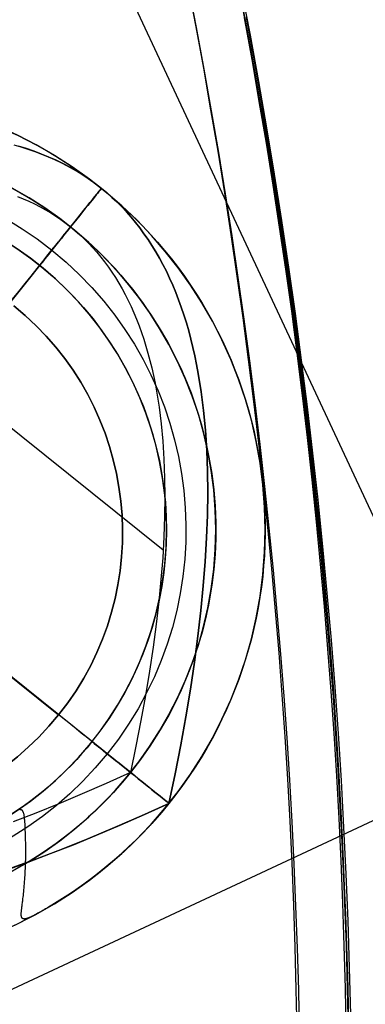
# Model space of a CAD drawing. Extents: x 5157 to 5867, y -156 to 1031.
# Tile 79 of 87: x 5575.72 to 5579.28, y 633.92 to 644.07. Entities that reach past the tile are written whole.
import ezdxf

# ---------------------------------------------------------------- set-up
doc = ezdxf.new("R2010")
doc.units = 0
doc.layers.add('1', color=7, linetype='CONTINUOUS')

msp = doc.modelspace()

# ---------------------------------------------------------------- linework, layer by layer
at = {"layer": '1', "color": 39}
for p, q in [((5589.007, 618.321, 26.283), (5573.241, 652.059, 26.283)), ((5589.676, 640.632, 26.283), (5568.864, 630.907, 26.283))]:
    msp.add_line(p, q, dxfattribs=at)
at = {"layer": '1', "color": 35}
for p, q in [((5576.561, 642.334, 104.899), (5576.561, 642.334, 104.016)), ((5572.782, 642.147, 103.507), (5577.198, 638.604, 103.507)), ((5576.242, 641.937, 103.507), (5573.737, 638.814, 103.507)), ((5576.86, 636.309, 103.507), (5570.614, 641.319, 103.507)), ((5576.119, 636.903, 101.507), (5571.439, 640.658, 101.507)), ((5571.439, 640.658, 52.607), (5576.119, 636.903, 52.607)), ((5576.119, 636.903, 52.607), (5576.119, 636.903, 101.507)), ((5577.257, 635.99, 104.899), (5577.257, 635.99, 104.016))]:
    msp.add_line(p, q, dxfattribs=at)
for points in [[(5578.581, 633.637), (5578.572, 634.071), (5578.561, 634.506), (5578.546, 634.94), (5578.528, 635.374), (5578.507, 635.808), (5578.483, 636.242), (5578.456, 636.676), (5578.426, 637.11), (5578.394, 637.543), (5578.358, 637.976), (5578.319, 638.409), (5578.277, 638.841), (5578.232, 639.273), (5578.184, 639.705), (5578.133, 640.137), (5578.079, 640.568), (5578.022, 640.998), (5577.962, 641.429), (5577.899, 641.859), (5577.833, 642.288), (5577.764, 642.717), (5577.691, 643.145), (5577.616, 643.573), (5577.538, 644), (5577.457, 644.427)], [(5579.088, 633.646), (5579.079, 634.084), (5579.067, 634.522), (5579.052, 634.96), (5579.034, 635.398), (5579.013, 635.835), (5578.989, 636.273), (5578.962, 636.71), (5578.931, 637.147), (5578.898, 637.584), (5578.862, 638.021), (5578.823, 638.457), (5578.781, 638.893), (5578.735, 639.329), (5578.687, 639.764), (5578.636, 640.199), (5578.581, 640.634), (5578.524, 641.068), (5578.463, 641.502), (5578.4, 641.935), (5578.333, 642.368), (5578.263, 642.8), (5578.19, 643.232), (5578.115, 643.663), (5578.036, 644.094)], [(5578.058, 644.098), (5578.136, 643.667), (5578.212, 643.236), (5578.285, 642.804), (5578.355, 642.371), (5578.422, 641.938), (5578.485, 641.505), (5578.546, 641.071), (5578.603, 640.637), (5578.658, 640.202), (5578.709, 639.767), (5578.757, 639.331), (5578.803, 638.895), (5578.845, 638.459), (5578.884, 638.023), (5578.92, 637.586), (5578.954, 637.149), (5578.984, 636.712), (5579.011, 636.274), (5579.035, 635.837), (5579.056, 635.399), (5579.074, 634.961), (5579.089, 634.523), (5579.101, 634.085), (5579.11, 633.646)], [(5579.11, 633.646), (5579.101, 634.085), (5579.089, 634.523), (5579.074, 634.961), (5579.056, 635.399), (5579.035, 635.837), (5579.011, 636.274), (5578.984, 636.712), (5578.954, 637.149), (5578.92, 637.586), (5578.884, 638.023), (5578.845, 638.459), (5578.803, 638.895), (5578.757, 639.331), (5578.709, 639.767), (5578.658, 640.202), (5578.603, 640.637), (5578.546, 641.071), (5578.485, 641.505), (5578.422, 641.938), (5578.355, 642.371), (5578.285, 642.804), (5578.212, 643.236), (5578.136, 643.667), (5578.058, 644.098)], [(5575.656, 642.783), (5575.729, 642.762), (5575.802, 642.74), (5575.872, 642.715), (5575.942, 642.689), (5576.01, 642.661), (5576.077, 642.632), (5576.142, 642.601), (5576.206, 642.568), (5576.269, 642.533), (5576.33, 642.497), (5576.39, 642.459), (5576.448, 642.419), (5576.505, 642.377), (5576.561, 642.334), (5576.615, 642.289), (5576.668, 642.242), (5576.72, 642.194), (5576.77, 642.144), (5576.819, 642.092), (5576.866, 642.038), (5576.912, 641.983), (5576.957, 641.926), (5577, 641.867), (5577.042, 641.807), (5577.082, 641.745), (5577.122, 641.681), (5577.159, 641.615), (5577.196, 641.548), (5577.231, 641.479), (5577.264, 641.408), (5577.297, 641.336), (5577.327, 641.261), (5577.357, 641.186), (5577.385, 641.108), (5577.412, 641.029), (5577.437, 640.947), (5577.461, 640.865), (5577.484, 640.78), (5577.505, 640.694), (5577.525, 640.606), (5577.543, 640.516), (5577.56, 640.425), (5577.59, 640.237), (5577.615, 640.042), (5577.634, 639.841), (5577.647, 639.632), (5577.655, 639.417), (5577.658, 639.194), (5577.655, 638.965), (5577.646, 638.729), (5577.632, 638.486), (5577.612, 638.236), (5577.587, 637.98), (5577.557, 637.716), (5577.521, 637.446), (5577.479, 637.168), (5577.432, 636.884), (5577.379, 636.593), (5577.321, 636.295), (5577.257, 635.99)], [(5576.561, 642.334), (5576.499, 642.382), (5576.435, 642.428), (5576.37, 642.471), (5576.303, 642.513), (5576.234, 642.553), (5576.164, 642.59), (5576.092, 642.625), (5576.018, 642.658), (5575.942, 642.689), (5575.865, 642.718), (5575.786, 642.745), (5575.705, 642.769)], [(5575.693, 642.252), (5575.754, 642.228), (5575.813, 642.201), (5575.871, 642.174), (5575.928, 642.144), (5575.983, 642.114), (5576.037, 642.081), (5576.091, 642.048), (5576.142, 642.012), (5576.193, 641.975), (5576.242, 641.937)], [(5577.257, 635.99), (5577.321, 636.295), (5577.379, 636.593), (5577.432, 636.884), (5577.479, 637.168), (5577.521, 637.446), (5577.557, 637.716), (5577.587, 637.98), (5577.612, 638.236), (5577.632, 638.486), (5577.646, 638.729), (5577.655, 638.965), (5577.658, 639.194), (5577.655, 639.417), (5577.647, 639.632), (5577.634, 639.841), (5577.615, 640.042), (5577.59, 640.237), (5577.56, 640.425), (5577.543, 640.516), (5577.525, 640.606), (5577.505, 640.694), (5577.484, 640.78), (5577.461, 640.865), (5577.437, 640.947), (5577.412, 641.029), (5577.385, 641.108), (5577.357, 641.186), (5577.327, 641.261), (5577.297, 641.336), (5577.264, 641.408), (5577.231, 641.479), (5577.196, 641.548), (5577.159, 641.615), (5577.122, 641.681), (5577.082, 641.745), (5577.042, 641.807), (5577, 641.867), (5576.957, 641.926), (5576.912, 641.983), (5576.866, 642.038), (5576.819, 642.092), (5576.77, 642.144), (5576.72, 642.194), (5576.668, 642.242), (5576.615, 642.289), (5576.561, 642.334)], [(5576.242, 641.937), (5576.291, 641.897), (5576.338, 641.856), (5576.383, 641.813), (5576.428, 641.768), (5576.471, 641.722), (5576.513, 641.675), (5576.554, 641.626), (5576.594, 641.575), (5576.632, 641.523), (5576.669, 641.469), (5576.705, 641.414), (5576.74, 641.357), (5576.773, 641.299), (5576.806, 641.24), (5576.837, 641.178), (5576.867, 641.116), (5576.895, 641.051), (5576.923, 640.985), (5576.949, 640.918), (5576.974, 640.849), (5576.997, 640.779), (5577.02, 640.707), (5577.041, 640.633), (5577.061, 640.558), (5577.08, 640.482), (5577.098, 640.404), (5577.114, 640.324), (5577.129, 640.243), (5577.156, 640.077), (5577.178, 639.904), (5577.194, 639.725), (5577.206, 639.54), (5577.213, 639.349), (5577.216, 639.151), (5577.213, 638.948), (5577.205, 638.739), (5577.193, 638.523), (5577.175, 638.301), (5577.153, 638.074), (5577.126, 637.84), (5577.094, 637.6), (5577.057, 637.354), (5577.015, 637.102), (5576.968, 636.844), (5576.917, 636.579), (5576.86, 636.309)], [(5576.86, 636.309), (5576.608, 636.195), (5576.362, 636.087), (5576.12, 635.986), (5575.883, 635.89), (5575.65, 635.801)], [(5573.733, 634.811), (5573.92, 634.843), (5574.112, 634.882), (5574.308, 634.925), (5574.509, 634.975), (5574.714, 635.029), (5574.923, 635.089), (5575.137, 635.155), (5575.355, 635.226), (5575.577, 635.302), (5575.804, 635.384), (5576.035, 635.472), (5576.271, 635.564), (5576.511, 635.663), (5576.755, 635.767), (5577.004, 635.876), (5577.257, 635.99)], [(5577.257, 635.99), (5576.973, 635.862), (5576.695, 635.741), (5576.422, 635.626), (5576.155, 635.518), (5575.894, 635.418), (5575.637, 635.324)]]:
    msp.add_lwpolyline(points, dxfattribs=at)
msp.add_polyline3d([(5577.257, 635.99, 104.016), (5577.193, 635.913, 104.016), (5577.127, 635.836, 104.017), (5577.059, 635.761, 104.017), (5576.989, 635.687, 104.017), (5576.918, 635.614, 104.018), (5576.845, 635.544, 104.018), (5576.77, 635.475, 104.019), (5576.694, 635.407, 104.019), (5576.617, 635.342, 104.02), (5576.538, 635.278, 104.02), (5576.459, 635.216, 104.02), (5576.378, 635.156, 104.02), (5576.297, 635.098, 104.019), (5576.215, 635.043, 104.018), (5576.132, 634.99, 104.017), (5576.049, 634.939, 104.016), (5576.016, 634.919, 104.015), (5576, 634.91, 104.014), (5575.985, 634.901, 104.012), (5575.971, 634.893, 104.011), (5575.957, 634.885, 104.009), (5575.944, 634.877, 104.007), (5575.931, 634.87, 104.004), (5575.918, 634.863, 104.001), (5575.906, 634.856, 103.998), (5575.895, 634.85, 103.995), (5575.884, 634.844, 103.991), (5575.873, 634.839, 103.987), (5575.868, 634.836, 103.985), (5575.863, 634.833, 103.983), (5575.858, 634.831, 103.981), (5575.853, 634.829, 103.979), (5575.849, 634.826, 103.977), (5575.844, 634.824, 103.974), (5575.84, 634.822, 103.972), (5575.835, 634.82, 103.97), (5575.831, 634.818, 103.967), (5575.827, 634.816, 103.965), (5575.823, 634.815, 103.962), (5575.819, 634.813, 103.959), (5575.815, 634.811, 103.957), (5575.812, 634.81, 103.954), (5575.808, 634.808, 103.951), (5575.805, 634.807, 103.948), (5575.801, 634.806, 103.945), (5575.798, 634.805, 103.942), (5575.795, 634.804, 103.939), (5575.792, 634.803, 103.936), (5575.789, 634.802, 103.933), (5575.786, 634.801, 103.93), (5575.783, 634.8, 103.926), (5575.78, 634.8, 103.923), (5575.778, 634.799, 103.92), (5575.775, 634.799, 103.916), (5575.773, 634.798, 103.913), (5575.77, 634.798, 103.909), (5575.768, 634.798, 103.906), (5575.766, 634.797, 103.902), (5575.764, 634.797, 103.899), (5575.762, 634.797, 103.895), (5575.76, 634.798, 103.891), (5575.758, 634.798, 103.887), (5575.756, 634.798, 103.884), (5575.754, 634.798, 103.88), (5575.753, 634.799, 103.876), (5575.751, 634.799, 103.872), (5575.75, 634.8, 103.868), (5575.748, 634.801, 103.864), (5575.747, 634.801, 103.86), (5575.746, 634.802, 103.856), (5575.745, 634.803, 103.852), (5575.744, 634.804, 103.848), (5575.742, 634.806, 103.844), (5575.741, 634.807, 103.839), (5575.741, 634.808, 103.835), (5575.74, 634.81, 103.831), (5575.739, 634.811, 103.827), (5575.738, 634.813, 103.822), (5575.738, 634.815, 103.818), (5575.737, 634.816, 103.814), (5575.736, 634.818, 103.809), (5575.736, 634.82, 103.805), (5575.735, 634.822, 103.8), (5575.735, 634.825, 103.796), (5575.735, 634.827, 103.791), (5575.734, 634.829, 103.787), (5575.734, 634.834, 103.778), (5575.734, 634.84, 103.769), (5575.734, 634.845, 103.76), (5575.734, 634.852, 103.751), (5575.734, 634.858, 103.742), (5575.734, 634.865, 103.733), (5575.735, 634.872, 103.724), (5575.735, 634.88, 103.715), (5575.736, 634.887, 103.706), (5575.737, 634.896, 103.697), (5575.738, 634.904, 103.688), (5575.739, 634.913, 103.68), (5575.74, 634.922, 103.671), (5575.742, 634.932, 103.662), (5575.743, 634.942, 103.654), (5575.744, 634.952, 103.646), (5575.746, 634.963, 103.638), (5575.747, 634.974, 103.63), (5575.749, 634.985, 103.622), (5575.75, 634.997, 103.614), (5575.751, 635.009, 103.606), (5575.753, 635.021, 103.599), (5575.755, 635.04, 103.589), (5575.757, 635.059, 103.579), (5575.759, 635.078, 103.57), (5575.761, 635.098, 103.561), (5575.763, 635.119, 103.553), (5575.765, 635.14, 103.546), (5575.767, 635.161, 103.539), (5575.768, 635.183, 103.533), (5575.77, 635.205, 103.527), (5575.771, 635.227, 103.522), (5575.773, 635.249, 103.518), (5575.774, 635.272, 103.514), (5575.775, 635.295, 103.511), (5575.776, 635.318, 103.509), (5575.777, 635.341, 103.508), (5575.777, 635.353, 103.507), (5575.778, 635.364, 103.507), (5575.778, 635.388, 103.508), (5575.779, 635.411, 103.509), (5575.779, 635.434, 103.51), (5575.779, 635.456, 103.513), (5575.779, 635.479, 103.516), (5575.779, 635.501, 103.52), (5575.779, 635.523, 103.525), (5575.779, 635.545, 103.53), (5575.779, 635.567, 103.536), (5575.779, 635.588, 103.543), (5575.778, 635.608, 103.55), (5575.778, 635.628, 103.558), (5575.777, 635.648, 103.566), (5575.777, 635.667, 103.575), (5575.776, 635.677, 103.58), (5575.776, 635.686, 103.585), (5575.776, 635.695, 103.589), (5575.775, 635.704, 103.595), (5575.775, 635.716, 103.602), (5575.774, 635.728, 103.609), (5575.774, 635.739, 103.617), (5575.773, 635.75, 103.624), (5575.773, 635.761, 103.632), (5575.772, 635.771, 103.64), (5575.772, 635.781, 103.649), (5575.771, 635.791, 103.657), (5575.77, 635.801, 103.666), (5575.77, 635.81, 103.674), (5575.769, 635.818, 103.683), (5575.768, 635.827, 103.692), (5575.768, 635.835, 103.7), (5575.767, 635.843, 103.709), (5575.766, 635.85, 103.718), (5575.765, 635.857, 103.727), (5575.764, 635.864, 103.736), (5575.763, 635.87, 103.745), (5575.762, 635.876, 103.754), (5575.76, 635.882, 103.763), (5575.759, 635.887, 103.773), (5575.757, 635.892, 103.781), (5575.756, 635.896, 103.79), (5575.754, 635.901, 103.799), (5575.753, 635.904, 103.808), (5575.751, 635.908, 103.817), (5575.75, 635.91, 103.821), (5575.749, 635.911, 103.826), (5575.748, 635.913, 103.83), (5575.747, 635.914, 103.834), (5575.746, 635.915, 103.838), (5575.745, 635.916, 103.843), (5575.744, 635.917, 103.847), (5575.742, 635.918, 103.851), (5575.741, 635.919, 103.855), (5575.74, 635.92, 103.859), (5575.739, 635.921, 103.863), (5575.737, 635.921, 103.867), (5575.736, 635.922, 103.871), (5575.735, 635.922, 103.875), (5575.733, 635.923, 103.879), (5575.732, 635.923, 103.883), (5575.73, 635.923, 103.887), (5575.729, 635.923, 103.891), (5575.727, 635.923, 103.894), (5575.726, 635.923, 103.898), (5575.724, 635.923, 103.902), (5575.722, 635.923, 103.905), (5575.72, 635.923, 103.909), (5575.718, 635.922, 103.912), (5575.717, 635.922, 103.916)], dxfattribs=at)
at = {"layer": '1', "color": 35, "extrusion": (0, 0, -1)}
for centre, radius in [((-5573.737, 638.814, -104.016), 4.513), ((-5573.737, 638.814, -103.507), 4.004), ((-5573.737, 638.814, -104.525), 4.004), ((-5573.737, 638.814, -104.016), 3.495)]:
    msp.add_circle(centre, radius, dxfattribs=at)
at = {"layer": '1', "color": 35, "extrusion": (-0.780025, 0.625749, 5.52203e-30)}
msp.add_circle((-3990.053, 104.016, -3947.915), 0.509, dxfattribs=at)
msp.add_circle((-3990.053, 104.016, -3947.915), 0.509, dxfattribs=at)
at = {"layer": '1', "color": 35, "extrusion": (0.625749, 0.780025, 5.52203e-30)}
msp.add_circle((-3951.919, 104.016, 3986.05), 0.509, dxfattribs=at)
at = {"layer": '1', "color": 35, "extrusion": (0, 0, -1)}
for centre, radius, start, end in [((-5516.622, 632.508, -251.484), 65.49, 38.73717, 218.73717), ((-5516.622, 632.508, -251.484), 64.49, 38.73717, 218.73717), ((-5516.622, 632.508, -52.607), 62.5, 38.73717, 218.73717), ((-5516.622, 632.508, -103.507), 62.5, 38.73717, 218.73717), ((-5516.622, 632.508, -275), 65.49, 38.73717, 218.73717), ((-5516.622, 632.508, -225), 62.522, 164.58781, 193.02288), ((-5516.622, 632.508, -226), 62.522, 164.58778, 193.02288), ((-5573.737, 638.814, -104.458), 4.513, 38.7372, 218.7372), ((-5573.737, 638.814, -104.016), 4.513, 38.7372, 218.7372), ((-5573.737, 638.814, -103.507), 4.004, 340.2181, 218.7372), ((-5573.737, 638.814, -104.525), 4.004, 354.1031, 218.7372), ((-5573.737, 638.814, -106.707), 3.696, 38.7372, 218.7372), ((-5573.737, 638.814, -104.016), 3.495, 347.1606, 218.7372), ((-5573.737, 638.814, -104.458), 4.513, 218.7372, 38.7372), ((-5573.737, 638.814, -106.707), 3.696, 218.7372, 38.7372), ((-5573.779, 638.781, -101.507), 3, 128.7372, 308.7372), ((-5573.737, 638.814, -104.016), 3.495, 218.7372, 239.7852), ((-5573.737, 638.814, -104.525), 4.004, 218.7372, 265.8969), ((-5573.737, 638.814, -103.507), 4.004, 218.7372, 239.3564), ((-5573.737, 638.814, -104.016), 4.513, 218.7372, 273.3398), ((-5573.737, 638.814, -103.507), 4.004, 239.3564, 270.4743)]:
    msp.add_arc(centre, radius, start, end, dxfattribs=at)
at = {"layer": '1', "color": 35}
for centre, radius, start, end in [((5516.622, 632.508, 275), 64.49, 321.26283, 141.26283), ((5516.622, 632.508, 101.507), 62.5, 321.26283, 141.26283), ((5516.622, 632.508, 47.811), 62.5, 321.26283, 141.26283), ((5516.622, 632.508, 102.507), 62.5, 321.26283, 141.26283), ((5516.622, 632.508, 42.507), 61.994, 346.97712, 12.69141), ((5573.779, 638.781, 52.607), 3, 231.2628, 51.2628), ((5573.779, 638.781, 77.057), 3, 231.2628, 51.2628)]:
    msp.add_arc(centre, radius, start, end, dxfattribs=at)
at = {"layer": '1', "color": 39, "extrusion": (0, 0, -1)}
for centre, radius in [((-5516.962, 631.909, -24.542), 78.014), ((-5516.962, 631.909, -24.542), 77.829), ((-5516.962, 631.909, -16.982), 77.829)]:
    msp.add_arc(centre, radius, 155.68001, 275.68001, dxfattribs=at)
at = {"layer": '1', "color": 39}
for centre in [(5516.962, 631.909, 16.982), (5516.962, 631.909, 20.762)]:
    msp.add_arc(centre, 78.014, 264.31999, 24.31999, dxfattribs=at)
at = {"layer": '1', "color": 39, "extrusion": (-2.17682e-06, -9.29492e-07, -1)}
msp.add_arc((-5514.542, 637.506, -20.769), 77.994, 162.37912, 255.86625, dxfattribs=at)
at = {"layer": '1', "color": 35, "extrusion": (-0.780025, 0.625749, 4.1979e-14)}
msp.add_arc((-3988.155, 104.899, -3947.915), 2.408, 90, 180, dxfattribs=at)
at = {"layer": '1', "color": 35, "extrusion": (-0.625749, -0.780025, -1.48937e-27)}
msp.add_arc((3950.02, 104.899, -3986.05), 2.408, 360, 90, dxfattribs=at)
at = {"layer": '1', "color": 35, "extrusion": (0.625749, 0.780025, 5.52203e-30)}
for start, end in [(270, 180), (180, 270)]:
    msp.add_arc((-3951.919, 104.016, 3986.05), 0.509, start, end, dxfattribs=at)

doc.saveas('drawing.dxf')
